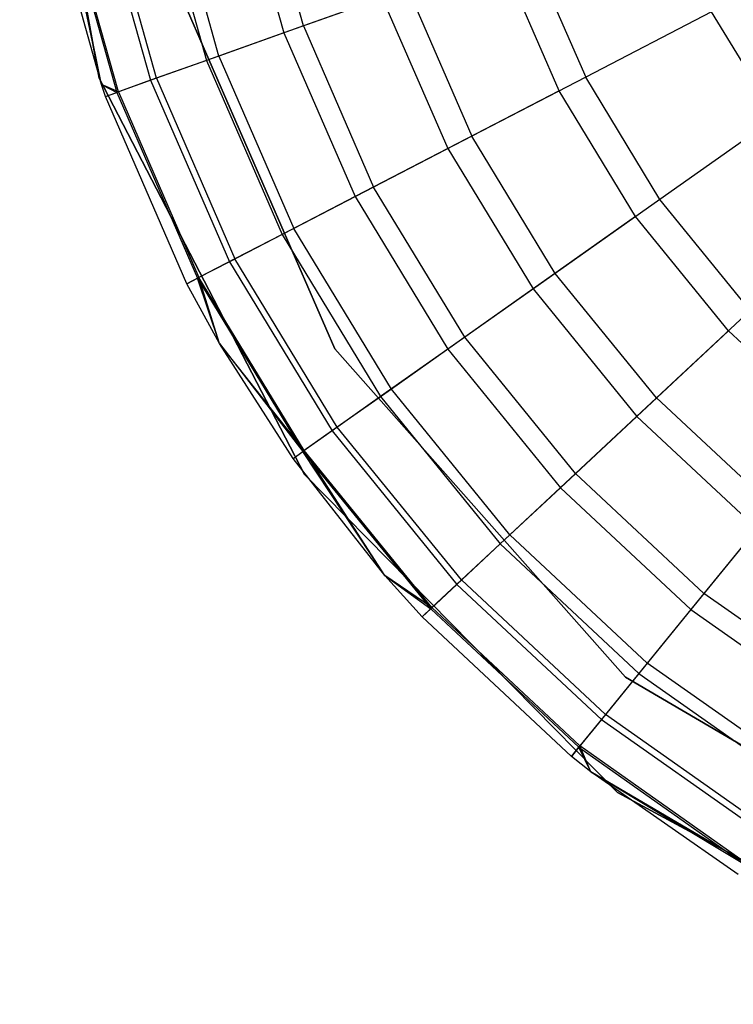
# Model space of a CAD drawing. Extents: x -38.3 to -0.1, y -39.1 to 0.
# Tile 132 of 256: x -1.046 to -0.811, y -25.831 to -25.508. Entities that reach past the tile are written whole.
import ezdxf

# ---------------------------------------------------------------- set-up
doc = ezdxf.new("R2010")
doc.units = 0
doc.header["$MEASUREMENT"] = 0
doc.layers.get('0').update_dxf_attribs({"color": 13, "linetype": 'CONTINUOUS'})

# ---------------------------------------------------------------- blocks, each defined once
blk = doc.blocks.new('ORTO_XII_A_STL')
at = {"color": 0}
for p, q in [((37.56962, 13.9449, 10.04193), (37.5435, 14.08925, 10.04193)), ((37.5435, 14.08925, 3.34901), (37.56962, 13.9449, 3.34901)), ((37.56962, 13.9449, 10.04193), (37.5435, 14.08925, 10.04193)), ((37.5435, 14.08925, 3.34901), (37.56962, 13.9449, 3.34901)), ((37.63679, 13.96205, 12.25535), (37.62121, 14.01765, 12.25535)), ((37.63679, 13.96205, 12.25535), (37.62121, 14.01765, 12.25535)), ((37.61454, 14.01626, 10.17736), (37.63037, 13.95976, 10.17736)), ((37.61454, 14.01626, 10.17736), (37.63037, 13.95976, 10.17736)), ((37.60898, 13.95216, 12.21319), (37.59231, 14.01164, 12.21319)), ((37.60898, 13.95216, 12.21319), (37.59231, 14.01164, 12.21319)), ((37.58807, 14.01076, 10.25197), (37.60489, 13.95071, 10.25197)), ((37.58807, 14.01076, 10.25197), (37.60489, 13.95071, 10.25197)), ((37.56897, 14.00679, 10.32889), (37.58651, 13.94418, 10.32889)), ((37.56897, 14.00679, 10.32889), (37.58651, 13.94418, 10.32889)), ((37.58848, 13.94488, 12.16654), (37.57101, 14.00721, 12.16654)), ((37.58848, 13.94488, 12.16654), (37.57101, 14.00721, 12.16654)), ((37.57035, 13.94276, 10.48663), (37.55358, 14.00359, 10.48663)), ((37.57035, 13.94276, 12.06555), (37.55358, 14.00359, 12.06555)), ((37.57035, 13.94276, 10.48663), (37.55358, 14.00359, 10.48663)), ((37.57035, 13.94276, 12.06555), (37.55358, 14.00359, 12.06555)), ((37.57035, 13.94276, 10.48663), (37.55744, 14.00439, 10.40737)), ((37.55744, 14.00439, 10.40737), (37.57541, 13.94023, 10.40737)), ((37.57035, 13.94276, 10.48663), (37.55744, 14.00439, 10.40737)), ((37.55744, 14.00439, 10.40737), (37.57541, 13.94023, 10.40737)), ((37.57035, 13.94276, 12.06555), (37.55797, 14.0045, 12.11682)), ((37.57035, 13.94276, 12.06555), (37.55797, 14.0045, 12.11682)), ((37.57593, 13.94042, 12.11682), (37.55797, 14.0045, 12.11682)), ((37.57593, 13.94042, 12.11682), (37.55797, 14.0045, 12.11682)), ((37.6471, 13.85594, 10.04193), (37.58954, 13.98806, 10.04193)), ((37.58954, 13.98806, 3.34901), (37.6471, 13.85594, 3.34901)), ((37.6471, 13.85594, 10.04193), (37.58954, 13.98806, 10.04193)), ((37.6471, 13.85594, 9.96319), (37.58954, 13.98806, 9.96319)), ((37.6471, 13.85594, 9.96319), (37.58954, 13.98806, 9.96319)), ((37.58954, 13.98806, 3.34901), (37.6471, 13.85594, 3.34901)), ((37.58954, 13.98806, 3.54587), (37.6471, 13.85594, 3.54587)), ((37.58954, 13.98806, 3.54587), (37.6471, 13.85594, 3.54587)), ((37.71081, 13.98835, 12.32127), (37.72955, 13.94523, 12.32127)), ((37.71081, 13.98835, 12.32127), (37.72955, 13.94523, 12.32127)), ((37.72081, 13.9407, 10.03799), (37.70154, 13.98506, 10.03799)), ((37.72081, 13.9407, 10.03799), (37.70154, 13.98506, 10.03799)), ((37.67109, 13.97424, 12.29175), (37.63679, 13.96205, 12.25535)), ((37.67109, 13.97424, 12.29175), (37.63679, 13.96205, 12.25535)), ((37.67109, 13.97424, 12.29175), (37.69211, 13.92583, 12.29175)), ((37.67109, 13.97424, 12.29175), (37.69211, 13.92583, 12.29175)), ((37.66269, 13.97125, 10.1058), (37.63037, 13.95976, 10.17736)), ((37.66269, 13.97125, 10.1058), (37.63037, 13.95976, 10.17736)), ((37.66269, 13.97125, 10.1058), (37.6842, 13.92173, 10.1058)), ((37.66269, 13.97125, 10.1058), (37.6842, 13.92173, 10.1058)), ((37.77096, 13.96669, 12.34302), (37.72955, 13.94523, 12.32127)), ((37.77096, 13.96669, 12.34302), (37.72955, 13.94523, 12.32127)), ((37.79208, 13.93196, 12.34302), (37.77096, 13.96669, 12.34302)), ((37.79208, 13.93196, 12.34302), (37.77096, 13.96669, 12.34302)), ((37.63037, 13.95976, 10.17736), (37.60489, 13.95071, 10.25197)), ((37.63037, 13.95976, 10.17736), (37.60489, 13.95071, 10.25197)), ((37.63679, 13.96205, 12.25535), (37.60898, 13.95216, 12.21319)), ((37.63679, 13.96205, 12.25535), (37.60898, 13.95216, 12.21319)), ((37.63037, 13.95976, 10.17736), (37.65374, 13.90595, 10.17736)), ((37.63037, 13.95976, 10.17736), (37.65374, 13.90595, 10.17736)), ((37.63679, 13.96205, 12.25535), (37.6598, 13.90909, 12.25535)), ((37.63679, 13.96205, 12.25535), (37.6598, 13.90909, 12.25535)), ((37.60489, 13.95071, 10.25197), (37.58651, 13.94418, 10.32889)), ((37.60489, 13.95071, 10.25197), (37.58651, 13.94418, 10.32889)), ((37.60898, 13.95216, 12.21319), (37.58848, 13.94488, 12.16654)), ((37.60898, 13.95216, 12.21319), (37.58848, 13.94488, 12.16654)), ((37.60489, 13.95071, 10.25197), (37.62974, 13.89351, 10.25197)), ((37.60489, 13.95071, 10.25197), (37.62974, 13.89351, 10.25197)), ((37.60898, 13.95216, 12.21319), (37.63358, 13.89551, 12.21319)), ((37.60898, 13.95216, 12.21319), (37.63358, 13.89551, 12.21319)), ((37.63712, 13.81466, 10.04193), (37.56962, 13.9449, 10.04193)), ((37.56962, 13.9449, 10.04193), (37.56962, 13.9449, 3.34901)), ((37.56962, 13.9449, 3.34901), (37.63712, 13.81466, 3.34901)), ((37.56962, 13.9449, 10.04193), (37.56962, 13.9449, 3.34901)), ((37.63712, 13.81466, 10.04193), (37.56962, 13.9449, 10.04193)), ((37.56962, 13.9449, 3.34901), (37.63712, 13.81466, 3.34901)), ((37.58651, 13.94418, 10.32889), (37.57541, 13.94023, 10.40737)), ((37.58651, 13.94418, 10.32889), (37.57541, 13.94023, 10.40737)), ((37.58848, 13.94488, 12.16654), (37.57593, 13.94042, 12.11682)), ((37.58848, 13.94488, 12.16654), (37.57593, 13.94042, 12.11682)), ((37.58651, 13.94418, 10.32889), (37.61242, 13.88454, 10.32889)), ((37.58651, 13.94418, 10.32889), (37.61242, 13.88454, 10.32889)), ((37.58848, 13.94488, 12.16654), (37.61427, 13.8855, 12.16654)), ((37.58848, 13.94488, 12.16654), (37.61427, 13.8855, 12.16654)), ((37.72955, 13.94523, 12.32127), (37.69211, 13.92583, 12.29175)), ((37.72955, 13.94523, 12.32127), (37.69211, 13.92583, 12.29175)), ((37.75397, 13.90506, 12.32127), (37.72955, 13.94523, 12.32127)), ((37.75397, 13.90506, 12.32127), (37.72955, 13.94523, 12.32127)), ((37.5717, 13.93891, 10.48663), (37.57035, 13.94276, 10.48663)), ((37.57035, 13.94276, 10.48663), (37.57541, 13.94023, 10.40737)), ((37.57035, 13.94276, 10.48663), (37.57541, 13.94023, 10.40737)), ((37.5717, 13.93891, 12.06555), (37.57035, 13.94276, 12.06555)), ((37.57035, 13.94276, 12.06555), (37.57035, 13.94276, 10.48663)), ((37.5717, 13.93891, 10.48663), (37.57035, 13.94276, 10.48663)), ((37.57035, 13.94276, 12.06555), (37.57035, 13.94276, 10.48663)), ((37.5717, 13.93891, 12.06555), (37.57035, 13.94276, 12.06555)), ((37.57593, 13.94042, 12.11682), (37.57035, 13.94276, 12.06555)), ((37.57593, 13.94042, 12.11682), (37.57035, 13.94276, 12.06555)), ((37.5717, 13.93891, 12.06555), (37.57593, 13.94042, 12.11682)), ((37.5717, 13.93891, 12.06555), (37.57593, 13.94042, 12.11682)), ((37.5717, 13.93891, 10.48663), (37.57541, 13.94023, 10.40737)), ((37.5717, 13.93891, 10.48663), (37.57541, 13.94023, 10.40737)), ((37.57541, 13.94023, 10.40737), (37.60196, 13.87912, 10.40737)), ((37.57541, 13.94023, 10.40737), (37.60196, 13.87912, 10.40737)), ((37.57593, 13.94042, 12.11682), (37.60244, 13.87937, 12.11682)), ((37.57593, 13.94042, 12.11682), (37.60244, 13.87937, 12.11682)), ((37.72081, 13.9407, 10.03799), (37.6842, 13.92173, 10.1058)), ((37.72081, 13.9407, 10.03799), (37.6842, 13.92173, 10.1058)), ((37.74593, 13.89938, 10.03799), (37.72081, 13.9407, 10.03799)), ((37.74593, 13.89938, 10.03799), (37.72081, 13.9407, 10.03799)), ((37.59846, 13.87731, 10.48663), (37.5717, 13.93891, 10.48663)), ((37.59846, 13.87731, 12.06555), (37.5717, 13.93891, 12.06555)), ((37.5717, 13.93891, 12.06555), (37.5717, 13.93891, 10.48663)), ((37.59846, 13.87731, 10.48663), (37.5717, 13.93891, 10.48663)), ((37.5717, 13.93891, 12.06555), (37.5717, 13.93891, 10.48663)), ((37.59846, 13.87731, 12.06555), (37.5717, 13.93891, 12.06555)), ((37.79208, 13.93196, 12.34302), (37.75397, 13.90506, 12.32127)), ((37.79208, 13.93196, 12.34302), (37.75397, 13.90506, 12.32127)), ((37.69211, 13.92583, 12.29175), (37.6598, 13.90909, 12.25535)), ((37.69211, 13.92583, 12.29175), (37.6598, 13.90909, 12.25535)), ((37.71953, 13.88074, 12.29175), (37.69211, 13.92583, 12.29175)), ((37.71953, 13.88074, 12.29175), (37.69211, 13.92583, 12.29175)), ((37.6842, 13.92173, 10.1058), (37.65374, 13.90595, 10.17736)), ((37.6842, 13.92173, 10.1058), (37.65374, 13.90595, 10.17736)), ((37.6842, 13.92173, 10.1058), (37.71225, 13.87561, 10.1058)), ((37.6842, 13.92173, 10.1058), (37.71225, 13.87561, 10.1058)), ((37.6598, 13.90909, 12.25535), (37.63358, 13.89551, 12.21319)), ((37.6598, 13.90909, 12.25535), (37.63358, 13.89551, 12.21319)), ((37.6898, 13.85976, 12.25535), (37.6598, 13.90909, 12.25535)), ((37.6898, 13.85976, 12.25535), (37.6598, 13.90909, 12.25535)), ((37.65374, 13.90595, 10.17736), (37.62974, 13.89351, 10.25197)), ((37.65374, 13.90595, 10.17736), (37.62974, 13.89351, 10.25197)), ((37.65374, 13.90595, 10.17736), (37.68423, 13.85582, 10.17736)), ((37.65374, 13.90595, 10.17736), (37.68423, 13.85582, 10.17736)), ((37.75397, 13.90506, 12.32127), (37.71953, 13.88074, 12.29175)), ((37.75397, 13.90506, 12.32127), (37.71953, 13.88074, 12.29175)), ((37.78365, 13.86859, 12.32127), (37.75397, 13.90506, 12.32127)), ((37.78365, 13.86859, 12.32127), (37.75397, 13.90506, 12.32127)), ((37.74593, 13.89938, 10.03799), (37.71225, 13.87561, 10.1058)), ((37.74593, 13.89938, 10.03799), (37.71225, 13.87561, 10.1058)), ((37.77645, 13.86187, 10.03799), (37.74593, 13.89938, 10.03799)), ((37.77645, 13.86187, 10.03799), (37.74593, 13.89938, 10.03799)), ((37.63358, 13.89551, 12.21319), (37.61427, 13.8855, 12.16654)), ((37.63358, 13.89551, 12.21319), (37.61427, 13.8855, 12.16654)), ((37.66568, 13.84273, 12.21319), (37.63358, 13.89551, 12.21319)), ((37.66568, 13.84273, 12.21319), (37.63358, 13.89551, 12.21319)), ((37.62974, 13.89351, 10.25197), (37.61242, 13.88454, 10.32889)), ((37.62974, 13.89351, 10.25197), (37.61242, 13.88454, 10.32889)), ((37.62974, 13.89351, 10.25197), (37.66214, 13.84023, 10.25197)), ((37.62974, 13.89351, 10.25197), (37.66214, 13.84023, 10.25197)), ((37.61427, 13.8855, 12.16654), (37.60244, 13.87937, 12.11682)), ((37.61427, 13.8855, 12.16654), (37.60244, 13.87937, 12.11682)), ((37.64791, 13.83019, 12.16654), (37.61427, 13.8855, 12.16654)), ((37.64791, 13.83019, 12.16654), (37.61427, 13.8855, 12.16654)), ((37.61242, 13.88454, 10.32889), (37.60196, 13.87912, 10.40737)), ((37.61242, 13.88454, 10.32889), (37.60196, 13.87912, 10.40737)), ((37.61242, 13.88454, 10.32889), (37.6462, 13.82898, 10.32889)), ((37.61242, 13.88454, 10.32889), (37.6462, 13.82898, 10.32889)), ((37.60244, 13.87937, 12.11682), (37.59846, 13.87731, 12.06555)), ((37.60244, 13.87937, 12.11682), (37.59846, 13.87731, 12.06555)), ((37.59846, 13.87731, 10.48663), (37.60196, 13.87912, 10.40737)), ((37.59846, 13.87731, 10.48663), (37.60196, 13.87912, 10.40737)), ((37.60922, 13.85765, 10.48663), (37.60196, 13.87912, 10.40737)), ((37.60196, 13.87912, 10.40737), (37.63658, 13.82219, 10.40737)), ((37.60922, 13.85765, 10.48663), (37.60196, 13.87912, 10.40737)), ((37.60196, 13.87912, 10.40737), (37.63658, 13.82219, 10.40737)), ((37.60922, 13.85765, 12.06555), (37.60244, 13.87937, 12.11682)), ((37.60922, 13.85765, 12.06555), (37.60244, 13.87937, 12.11682)), ((37.63702, 13.8225, 12.11682), (37.60244, 13.87937, 12.11682)), ((37.63702, 13.8225, 12.11682), (37.60244, 13.87937, 12.11682)), ((37.71953, 13.88074, 12.29175), (37.6898, 13.85976, 12.25535)), ((37.71953, 13.88074, 12.29175), (37.6898, 13.85976, 12.25535)), ((37.75283, 13.83981, 12.29175), (37.71953, 13.88074, 12.29175)), ((37.75283, 13.83981, 12.29175), (37.71953, 13.88074, 12.29175)), ((37.60922, 13.85765, 10.48663), (37.59846, 13.87731, 10.48663)), ((37.60922, 13.85765, 12.06555), (37.59846, 13.87731, 12.06555)), ((37.59846, 13.87731, 12.06555), (37.59846, 13.87731, 10.48663)), ((37.60922, 13.85765, 10.48663), (37.59846, 13.87731, 10.48663)), ((37.59846, 13.87731, 12.06555), (37.59846, 13.87731, 10.48663)), ((37.60922, 13.85765, 12.06555), (37.59846, 13.87731, 12.06555)), ((37.71225, 13.87561, 10.1058), (37.68423, 13.85582, 10.17736)), ((37.71225, 13.87561, 10.1058), (37.68423, 13.85582, 10.17736)), ((37.71225, 13.87561, 10.1058), (37.74632, 13.83373, 10.1058)), ((37.71225, 13.87561, 10.1058), (37.74632, 13.83373, 10.1058)), ((37.78365, 13.86859, 12.32127), (37.75283, 13.83981, 12.29175)), ((37.78365, 13.86859, 12.32127), (37.75283, 13.83981, 12.29175)), ((37.6898, 13.85976, 12.25535), (37.66568, 13.84273, 12.21319)), ((37.6898, 13.85976, 12.25535), (37.66568, 13.84273, 12.21319)), ((37.72624, 13.81497, 12.25535), (37.6898, 13.85976, 12.25535)), ((37.72624, 13.81497, 12.25535), (37.6898, 13.85976, 12.25535)), ((37.77645, 13.86187, 10.03799), (37.74632, 13.83373, 10.1058)), ((37.77645, 13.86187, 10.03799), (37.74632, 13.83373, 10.1058)), ((37.8118, 13.82886, 10.03799), (37.77645, 13.86187, 10.03799)), ((37.8118, 13.82886, 10.03799), (37.77645, 13.86187, 10.03799)), ((37.63336, 13.81992, 10.48663), (37.60922, 13.85765, 10.48663)), ((37.60922, 13.85765, 10.48663), (37.63658, 13.82219, 10.40737)), ((37.60922, 13.85765, 10.48663), (37.63658, 13.82219, 10.40737)), ((37.63336, 13.81992, 12.06555), (37.60922, 13.85765, 12.06555)), ((37.60922, 13.85765, 12.06555), (37.60922, 13.85765, 10.48663)), ((37.63336, 13.81992, 10.48663), (37.60922, 13.85765, 10.48663)), ((37.60922, 13.85765, 12.06555), (37.60922, 13.85765, 10.48663)), ((37.63336, 13.81992, 12.06555), (37.60922, 13.85765, 12.06555)), ((37.63702, 13.8225, 12.11682), (37.60922, 13.85765, 12.06555)), ((37.63702, 13.8225, 12.11682), (37.60922, 13.85765, 12.06555)), ((37.74267, 13.74807, 10.04193), (37.6471, 13.85594, 10.04193)), ((37.6471, 13.85594, 3.34901), (37.74267, 13.74807, 3.34901)), ((37.6471, 13.85594, 10.04193), (37.6471, 13.85594, 9.96319)), ((37.6471, 13.85594, 10.04193), (37.6471, 13.85594, 9.96319)), ((37.74267, 13.74807, 10.04193), (37.6471, 13.85594, 10.04193)), ((37.74267, 13.74807, 9.96319), (37.6471, 13.85594, 9.96319)), ((37.74267, 13.74807, 9.96319), (37.6471, 13.85594, 9.96319)), ((37.6471, 13.85594, 3.34901), (37.74267, 13.74807, 3.34901)), ((37.6471, 13.85594, 3.34901), (37.6471, 13.85594, 3.54587)), ((37.6471, 13.85594, 3.54587), (37.74267, 13.74807, 3.54587)), ((37.6471, 13.85594, 3.34901), (37.6471, 13.85594, 3.54587)), ((37.6471, 13.85594, 3.54587), (37.74267, 13.74807, 3.54587)), ((37.68423, 13.85582, 10.17736), (37.66214, 13.84023, 10.25197)), ((37.68423, 13.85582, 10.17736), (37.66214, 13.84023, 10.25197)), ((37.68423, 13.85582, 10.17736), (37.72125, 13.81031, 10.17736)), ((37.68423, 13.85582, 10.17736), (37.72125, 13.81031, 10.17736)), ((37.66214, 13.84023, 10.25197), (37.6462, 13.82898, 10.32889)), ((37.66214, 13.84023, 10.25197), (37.6462, 13.82898, 10.32889)), ((37.66568, 13.84273, 12.21319), (37.64791, 13.83019, 12.16654)), ((37.66568, 13.84273, 12.21319), (37.64791, 13.83019, 12.16654)), ((37.66214, 13.84023, 10.25197), (37.70149, 13.79186, 10.25197)), ((37.66214, 13.84023, 10.25197), (37.70149, 13.79186, 10.25197)), ((37.70466, 13.79482, 12.21319), (37.66568, 13.84273, 12.21319)), ((37.70466, 13.79482, 12.21319), (37.66568, 13.84273, 12.21319)), ((37.75283, 13.83981, 12.29175), (37.72624, 13.81497, 12.25535)), ((37.75283, 13.83981, 12.29175), (37.72624, 13.81497, 12.25535)), ((37.75283, 13.83981, 12.29175), (37.7914, 13.80379, 12.29175)), ((37.75283, 13.83981, 12.29175), (37.7914, 13.80379, 12.29175)), ((37.74632, 13.83373, 10.1058), (37.72125, 13.81031, 10.17736)), ((37.74632, 13.83373, 10.1058), (37.72125, 13.81031, 10.17736)), ((37.74632, 13.83373, 10.1058), (37.78578, 13.79688, 10.1058)), ((37.74632, 13.83373, 10.1058), (37.78578, 13.79688, 10.1058)), ((37.64791, 13.83019, 12.16654), (37.63702, 13.8225, 12.11682)), ((37.64791, 13.83019, 12.16654), (37.63702, 13.8225, 12.11682)), ((37.68876, 13.77997, 12.16654), (37.64791, 13.83019, 12.16654)), ((37.68876, 13.77997, 12.16654), (37.64791, 13.83019, 12.16654)), ((37.6462, 13.82898, 10.32889), (37.63658, 13.82219, 10.40737)), ((37.6462, 13.82898, 10.32889), (37.63658, 13.82219, 10.40737)), ((37.6462, 13.82898, 10.32889), (37.68724, 13.77854, 10.32889)), ((37.6462, 13.82898, 10.32889), (37.68724, 13.77854, 10.32889)), ((37.63336, 13.81992, 12.06555), (37.63702, 13.8225, 12.11682)), ((37.63336, 13.81992, 12.06555), (37.63702, 13.8225, 12.11682)), ((37.63336, 13.81992, 10.48663), (37.63658, 13.82219, 10.40737)), ((37.63336, 13.81992, 10.48663), (37.63658, 13.82219, 10.40737)), ((37.66349, 13.78144, 10.48663), (37.63658, 13.82219, 10.40737)), ((37.63658, 13.82219, 10.40737), (37.67863, 13.7705, 10.40737)), ((37.66349, 13.78144, 10.48663), (37.63658, 13.82219, 10.40737)), ((37.63658, 13.82219, 10.40737), (37.67863, 13.7705, 10.40737)), ((37.66349, 13.78144, 12.06555), (37.63702, 13.8225, 12.11682)), ((37.66349, 13.78144, 12.06555), (37.63702, 13.8225, 12.11682)), ((37.67903, 13.77088, 12.11682), (37.63702, 13.8225, 12.11682)), ((37.67903, 13.77088, 12.11682), (37.63702, 13.8225, 12.11682)), ((37.66349, 13.78144, 10.48663), (37.63336, 13.81992, 10.48663)), ((37.66349, 13.78144, 12.06555), (37.63336, 13.81992, 12.06555)), ((37.63336, 13.81992, 12.06555), (37.63336, 13.81992, 10.48663)), ((37.66349, 13.78144, 10.48663), (37.63336, 13.81992, 10.48663)), ((37.63336, 13.81992, 12.06555), (37.63336, 13.81992, 10.48663)), ((37.66349, 13.78144, 12.06555), (37.63336, 13.81992, 12.06555)), ((37.74002, 13.7101, 10.04193), (37.63712, 13.81466, 10.04193)), ((37.63712, 13.81466, 10.04193), (37.63712, 13.81466, 3.34901)), ((37.63712, 13.81466, 3.34901), (37.74002, 13.7101, 3.34901)), ((37.63712, 13.81466, 10.04193), (37.63712, 13.81466, 3.34901)), ((37.74002, 13.7101, 10.04193), (37.63712, 13.81466, 10.04193)), ((37.63712, 13.81466, 3.34901), (37.74002, 13.7101, 3.34901)), ((37.72624, 13.81497, 12.25535), (37.70466, 13.79482, 12.21319)), ((37.72624, 13.81497, 12.25535), (37.70466, 13.79482, 12.21319)), ((37.72624, 13.81497, 12.25535), (37.76843, 13.77556, 12.25535)), ((37.72624, 13.81497, 12.25535), (37.76843, 13.77556, 12.25535)), ((37.72125, 13.81031, 10.17736), (37.70149, 13.79186, 10.25197)), ((37.72125, 13.81031, 10.17736), (37.70149, 13.79186, 10.25197)), ((37.72125, 13.81031, 10.17736), (37.76413, 13.77027, 10.17736)), ((37.72125, 13.81031, 10.17736), (37.76413, 13.77027, 10.17736)), ((37.7914, 13.80379, 12.29175), (37.76843, 13.77556, 12.25535)), ((37.7914, 13.80379, 12.29175), (37.76843, 13.77556, 12.25535)), ((37.70466, 13.79482, 12.21319), (37.68876, 13.77997, 12.16654)), ((37.70466, 13.79482, 12.21319), (37.68876, 13.77997, 12.16654)), ((37.70466, 13.79482, 12.21319), (37.7498, 13.75266, 12.21319)), ((37.70466, 13.79482, 12.21319), (37.7498, 13.75266, 12.21319)), ((37.78578, 13.79688, 10.1058), (37.76413, 13.77027, 10.17736)), ((37.78578, 13.79688, 10.1058), (37.76413, 13.77027, 10.17736)), ((37.70149, 13.79186, 10.25197), (37.68724, 13.77854, 10.32889)), ((37.70149, 13.79186, 10.25197), (37.68724, 13.77854, 10.32889)), ((37.70149, 13.79186, 10.25197), (37.74707, 13.74929, 10.25197)), ((37.70149, 13.79186, 10.25197), (37.74707, 13.74929, 10.25197)), ((37.67575, 13.76781, 10.48663), (37.66349, 13.78144, 10.48663)), ((37.66349, 13.78144, 10.48663), (37.67863, 13.7705, 10.40737)), ((37.66349, 13.78144, 10.48663), (37.67863, 13.7705, 10.40737)), ((37.67575, 13.76781, 12.06555), (37.66349, 13.78144, 12.06555)), ((37.66349, 13.78144, 12.06555), (37.66349, 13.78144, 10.48663)), ((37.67575, 13.76781, 10.48663), (37.66349, 13.78144, 10.48663)), ((37.66349, 13.78144, 12.06555), (37.66349, 13.78144, 10.48663)), ((37.67575, 13.76781, 12.06555), (37.66349, 13.78144, 12.06555)), ((37.67903, 13.77088, 12.11682), (37.66349, 13.78144, 12.06555)), ((37.67903, 13.77088, 12.11682), (37.66349, 13.78144, 12.06555)), ((37.68724, 13.77854, 10.32889), (37.67863, 13.7705, 10.40737)), ((37.68724, 13.77854, 10.32889), (37.67863, 13.7705, 10.40737)), ((37.68876, 13.77997, 12.16654), (37.67903, 13.77088, 12.11682)), ((37.68876, 13.77997, 12.16654), (37.67903, 13.77088, 12.11682)), ((37.68724, 13.77854, 10.32889), (37.73476, 13.73416, 10.32889)), ((37.68724, 13.77854, 10.32889), (37.73476, 13.73416, 10.32889)), ((37.68876, 13.77997, 12.16654), (37.73607, 13.73578, 12.16654)), ((37.68876, 13.77997, 12.16654), (37.73607, 13.73578, 12.16654)), ((37.76843, 13.77556, 12.25535), (37.7498, 13.75266, 12.21319)), ((37.76843, 13.77556, 12.25535), (37.7498, 13.75266, 12.21319)), ((37.8156, 13.74226, 12.25535), (37.76843, 13.77556, 12.25535)), ((37.8156, 13.74226, 12.25535), (37.76843, 13.77556, 12.25535)), ((37.67575, 13.76781, 12.06555), (37.67903, 13.77088, 12.11682)), ((37.67575, 13.76781, 12.06555), (37.67903, 13.77088, 12.11682)), ((37.67575, 13.76781, 10.48663), (37.67863, 13.7705, 10.40737)), ((37.67575, 13.76781, 10.48663), (37.67863, 13.7705, 10.40737)), ((37.67863, 13.7705, 10.40737), (37.72732, 13.72502, 10.40737)), ((37.67863, 13.7705, 10.40737), (37.72732, 13.72502, 10.40737)), ((37.67903, 13.77088, 12.11682), (37.72767, 13.72545, 12.11682)), ((37.67903, 13.77088, 12.11682), (37.72767, 13.72545, 12.11682)), ((37.76413, 13.77027, 10.17736), (37.74707, 13.74929, 10.25197)), ((37.76413, 13.77027, 10.17736), (37.74707, 13.74929, 10.25197)), ((37.76413, 13.77027, 10.17736), (37.81206, 13.73643, 10.17736)), ((37.76413, 13.77027, 10.17736), (37.81206, 13.73643, 10.17736)), ((37.72484, 13.72197, 10.48663), (37.67575, 13.76781, 10.48663)), ((37.72484, 13.72197, 12.06555), (37.67575, 13.76781, 12.06555)), ((37.67575, 13.76781, 12.06555), (37.67575, 13.76781, 10.48663)), ((37.72484, 13.72197, 10.48663), (37.67575, 13.76781, 10.48663)), ((37.67575, 13.76781, 12.06555), (37.67575, 13.76781, 10.48663)), ((37.72484, 13.72197, 12.06555), (37.67575, 13.76781, 12.06555)), ((37.7498, 13.75266, 12.21319), (37.73607, 13.73578, 12.16654)), ((37.7498, 13.75266, 12.21319), (37.73607, 13.73578, 12.16654)), ((37.80026, 13.71704, 12.21319), (37.7498, 13.75266, 12.21319)), ((37.80026, 13.71704, 12.21319), (37.7498, 13.75266, 12.21319)), ((37.74707, 13.74929, 10.25197), (37.73476, 13.73416, 10.32889)), ((37.74707, 13.74929, 10.25197), (37.73476, 13.73416, 10.32889)), ((37.74707, 13.74929, 10.25197), (37.79801, 13.71333, 10.25197)), ((37.74707, 13.74929, 10.25197), (37.79801, 13.71333, 10.25197)), ((37.8669, 13.67502, 10.04193), (37.74267, 13.74807, 10.04193)), ((37.74267, 13.74807, 3.34901), (37.8669, 13.67502, 3.34901)), ((37.74267, 13.74807, 10.04193), (37.74267, 13.74807, 9.96319)), ((37.74267, 13.74807, 10.04193), (37.74267, 13.74807, 9.96319)), ((37.8669, 13.67502, 10.04193), (37.74267, 13.74807, 10.04193)), ((37.8669, 13.67502, 9.96319), (37.74267, 13.74807, 9.96319)), ((37.8669, 13.67502, 9.96319), (37.74267, 13.74807, 9.96319)), ((37.74267, 13.74807, 3.34901), (37.8669, 13.67502, 3.34901)), ((37.74267, 13.74807, 3.34901), (37.74267, 13.74807, 3.54587)), ((37.74267, 13.74807, 3.54587), (37.8669, 13.67502, 3.54587)), ((37.74267, 13.74807, 3.34901), (37.74267, 13.74807, 3.54587)), ((37.74267, 13.74807, 3.54587), (37.8669, 13.67502, 3.54587)), ((37.73476, 13.73416, 10.32889), (37.72732, 13.72502, 10.40737)), ((37.73476, 13.73416, 10.32889), (37.72732, 13.72502, 10.40737)), ((37.73607, 13.73578, 12.16654), (37.72767, 13.72545, 12.11682)), ((37.73607, 13.73578, 12.16654), (37.72767, 13.72545, 12.11682)), ((37.73476, 13.73416, 10.32889), (37.78788, 13.69667, 10.32889)), ((37.73476, 13.73416, 10.32889), (37.78788, 13.69667, 10.32889)), ((37.78896, 13.69845, 12.16654), (37.73607, 13.73578, 12.16654)), ((37.78896, 13.69845, 12.16654), (37.73607, 13.73578, 12.16654)), ((37.72767, 13.72545, 12.11682), (37.72484, 13.72197, 12.06555)), ((37.72767, 13.72545, 12.11682), (37.72484, 13.72197, 12.06555)), ((37.72484, 13.72197, 10.48663), (37.72732, 13.72502, 10.40737)), ((37.72484, 13.72197, 10.48663), (37.72732, 13.72502, 10.40737)), ((37.7312, 13.71688, 10.48663), (37.72732, 13.72502, 10.40737)), ((37.72732, 13.72502, 10.40737), (37.78176, 13.6866, 10.40737)), ((37.7312, 13.71688, 10.48663), (37.72732, 13.72502, 10.40737)), ((37.72732, 13.72502, 10.40737), (37.78176, 13.6866, 10.40737)), ((37.7312, 13.71688, 12.06555), (37.72767, 13.72545, 12.11682)), ((37.7312, 13.71688, 12.06555), (37.72767, 13.72545, 12.11682)), ((37.78204, 13.68707, 12.11682), (37.72767, 13.72545, 12.11682)), ((37.78204, 13.68707, 12.11682), (37.72767, 13.72545, 12.11682)), ((37.7312, 13.71688, 10.48663), (37.72484, 13.72197, 10.48663)), ((37.7312, 13.71688, 12.06555), (37.72484, 13.72197, 12.06555)), ((37.72484, 13.72197, 12.06555), (37.72484, 13.72197, 10.48663)), ((37.7312, 13.71688, 10.48663), (37.72484, 13.72197, 10.48663)), ((37.72484, 13.72197, 12.06555), (37.72484, 13.72197, 10.48663)), ((37.7312, 13.71688, 12.06555), (37.72484, 13.72197, 12.06555)), ((37.77971, 13.68323, 10.48663), (37.7312, 13.71688, 10.48663)), ((37.7312, 13.71688, 10.48663), (37.78176, 13.6866, 10.40737)), ((37.7312, 13.71688, 10.48663), (37.78176, 13.6866, 10.40737)), ((37.77971, 13.68323, 12.06555), (37.7312, 13.71688, 12.06555)), ((37.7312, 13.71688, 12.06555), (37.7312, 13.71688, 10.48663)), ((37.77971, 13.68323, 10.48663), (37.7312, 13.71688, 10.48663)), ((37.7312, 13.71688, 12.06555), (37.7312, 13.71688, 10.48663)), ((37.77971, 13.68323, 12.06555), (37.7312, 13.71688, 12.06555)), ((37.78204, 13.68707, 12.11682), (37.7312, 13.71688, 12.06555)), ((37.78204, 13.68707, 12.11682), (37.7312, 13.71688, 12.06555)), ((37.86916, 13.64052, 10.04193), (37.74002, 13.7101, 10.04193)), ((37.74002, 13.7101, 10.04193), (37.74002, 13.7101, 3.34901)), ((37.74002, 13.7101, 3.34901), (37.86916, 13.64052, 3.34901)), ((37.74002, 13.7101, 10.04193), (37.74002, 13.7101, 3.34901)), ((37.86916, 13.64052, 10.04193), (37.74002, 13.7101, 10.04193)), ((37.74002, 13.7101, 3.34901), (37.86916, 13.64052, 3.34901))]:
    blk.add_line(p, q, dxfattribs=at)

msp = doc.modelspace()

# ---------------------------------------------------------------- block references
at = {"color": 0}
msp.add_blockref('ORTO_XII_A_STL', (-38.58948, -39.47195, -0.67185), dxfattribs=at)

doc.saveas('drawing.dxf')
